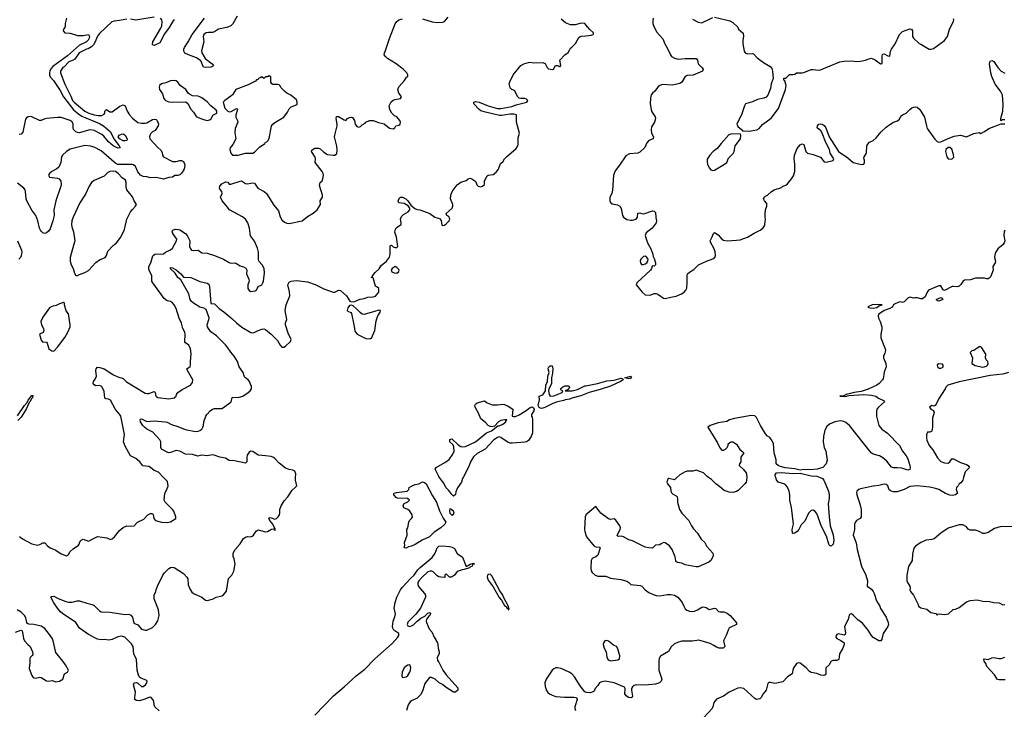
# Model space of a CAD drawing. Header units: inches. Extents: x 1384664 to 1536621, y 460766 to 646467.
# Tile 201 of 256: x 1453796 to 1464586, y 547462 to 555013. Entities that reach past the tile are written whole.
import ezdxf

# ---------------------------------------------------------------- set-up
doc = ezdxf.new("R2010")
doc.units = ezdxf.units.IN
doc.header["$MEASUREMENT"] = 0
for name, color, linetype in [('B4554', 7, 'Continuous'), ('B4555', 7, 'Continuous'), ('B4564', 7, 'Continuous'), ('B4565', 7, 'Continuous')]:
    doc.layers.add(name, color=color, linetype=linetype)

msp = doc.modelspace()

# ---------------------------------------------------------------- linework, layer by layer
at = {"layer": 'B4554', "color": 5}
for points, elevation in [([(1453794, 549354), (1453826, 549330), (1453930, 549274), (1453990, 549259), (1454015, 549265), (1454050, 549283), (1454070, 549285), (1454101, 549250), (1454131, 549230), (1454190, 549204), (1454250, 549163), (1454310, 549143), (1454330, 549158), (1454349, 549190), (1454380, 549220), (1454440, 549260), (1454447, 549270), (1454457, 549303), (1454470, 549315), (1454490, 549325), (1454550, 549301), (1454610, 549336), (1454650, 549353), (1454750, 549338), (1454790, 549322), (1454810, 549328), (1454834, 549350), (1454890, 549421), (1454930, 549451), (1454970, 549471), (1455007, 549467), (1455050, 549471), (1455088, 549512), (1455155, 549545), (1455201, 549590), (1455230, 549607), (1455250, 549605), (1455257, 549590), (1455265, 549550), (1455285, 549530), (1455350, 549511), (1455410, 549507), (1455450, 549516), (1455506, 549550), (1455506, 549570), (1455484, 549630), (1455469, 549650), (1455388, 549730), (1455379, 549750), (1455387, 549830), (1455407, 549870), (1455421, 549910), (1455415, 549955), (1455372, 550000)], 740), ([(1455324, 547444), (1455278, 547490), (1455268, 547510), (1455264, 547550), (1455256, 547570), (1455236, 547590), (1455230, 547594), (1455209, 547591), (1455168, 547572), (1455110, 547553), (1455077, 547557), (1455059, 547570), (1455057, 547590), (1455066, 547650), (1455041, 547730), (1455049, 547750), (1455074, 547754), (1455090, 547747), (1455130, 547713), (1455150, 547710), (1455176, 547730), (1455190, 547750), (1455194, 547770), (1455182, 547782), (1455122, 547802), (1455110, 547813), (1455097, 547837), (1455082, 547890), (1455075, 548010), (1455046, 548066), (1455039, 548150), (1455020, 548180), (1454949, 548250), (1454910, 548263), (1454870, 548255), (1454810, 548227), (1454790, 548223), (1454770, 548219), (1454730, 548225), (1454690, 548222), (1454650, 548231), (1454550, 548279), (1454451, 548350), (1454410, 548413), (1454266, 548510), (1454244, 548530), (1454209, 548570), (1454170, 548629), (1454137, 548690), (1454142, 548698), (1454170, 548701), (1454216, 548676), (1454301, 548641), (1454330, 548634), (1454370, 548634), (1454424, 548650), (1454450, 548650), (1454530, 548625), (1454590, 548611), (1454610, 548599), (1454670, 548541), (1454690, 548529), (1454784, 548524), (1454950, 548498), (1454990, 548503), (1454999, 548499), (1455013, 548493), (1455030, 548470), (1455045, 548405), (1455090, 548386), (1455130, 548338), (1455170, 548327), (1455190, 548329), (1455250, 548357), (1455283, 548390), (1455310, 548430), (1455324, 548490), (1455317, 548550), (1455270, 548670), (1455270, 548710), (1455287, 548750), (1455290, 548770), (1455304, 548810), (1455364, 548930), (1455383, 548957), (1455430, 549003), (1455450, 549015), (1455470, 549019), (1455490, 549013), (1455589, 548950), (1455626, 548910), (1455638, 548890), (1455643, 548823), (1455660, 548780), (1455683, 548743), (1455706, 548726), (1455790, 548690), (1455830, 548657), (1455850, 548654), (1455881, 548659), (1455915, 548670), (1455950, 548691), (1456010, 548704), (1456030, 548716), (1456063, 548757), (1456085, 548895), (1456122, 548930), (1456144, 548976), (1456158, 549050), (1456146, 549110), (1456136, 549136), (1456135, 549170), (1456156, 549210), (1456210, 549272), (1456247, 549333), (1456270, 549348), (1456293, 549353), (1456330, 549351), (1456343, 549357), (1456359, 549370), (1456386, 549414), (1456410, 549426), (1456490, 549406), (1456510, 549410), (1456556, 549436), (1456578, 549438), (1456590, 549422), (1456595, 549425), (1456598, 549430), (1456590, 549446), (1456586, 549446), (1456588, 549450), (1456569, 549490), (1456537, 549530), (1456526, 549554), (1456530, 549562), (1456550, 549559), (1456590, 549544), (1456610, 549551), (1456629, 549570), (1456642, 549590), (1456647, 549610), (1456646, 549650), (1456660, 549690), (1456694, 549746), (1456733, 549790), (1456780, 549860), (1456816, 549890), (1456831, 549910), (1456818, 549970), (1456819, 550000)], 720), ([(1458656, 550000), (1458650, 549990), (1458639, 549950), (1458594, 549886), (1458576, 549844), (1458570, 549812), (1458550, 549795), (1458530, 549813), (1458499, 549859), (1458470, 549886), (1458440, 549940), (1458396, 550000)], 680), ([(1460000, 549588), (1459991, 549569), (1459986, 549430), (1459989, 549409), (1460000, 549373)], 720), ([(1457030, 547397), (1457236, 547610), (1457353, 547707), (1457482, 547830), (1457578, 547902), (1457687, 548013), (1457877, 548183), (1457938, 548250), (1457949, 548270), (1457951, 548290), (1457896, 548330), (1457884, 548350), (1457882, 548370), (1457890, 548425), (1457907, 548473), (1457913, 548507), (1457899, 548570), (1457909, 548630), (1457930, 548690), (1457969, 548770), (1457986, 548794), (1458082, 548898), (1458114, 548926), (1458160, 548990), (1458184, 549016), (1458316, 549124), (1458348, 549172), (1458369, 549231), (1458390, 549249), (1458430, 549253), (1458505, 549245), (1458536, 549236), (1458561, 549221), (1458590, 549166), (1458649, 549129), (1458690, 549024), (1458733, 549050), (1458770, 549063), (1458776, 549056), (1458775, 549050), (1458757, 549043), (1458753, 549030), (1458737, 549023), (1458725, 549010), (1458668, 548992), (1458645, 548990), (1458591, 548969), (1458559, 548930), (1458529, 548909), (1458506, 548910), (1458470, 548946), (1458454, 548930), (1458454, 548910), (1458450, 548906), (1458412, 548908), (1458390, 548914), (1458370, 548923), (1458326, 548966), (1458313, 548973), (1458294, 548974), (1458270, 548966), (1458210, 548912), (1458169, 548870), (1458160, 548850), (1458158, 548830), (1458167, 548807), (1458233, 548730), (1458243, 548710), (1458243, 548690), (1458188, 548570), (1458138, 548502), (1458050, 548416), (1458042, 548390), (1458050, 548377), (1458070, 548367), (1458090, 548374), (1458112, 548388), (1458150, 548428), (1458190, 548460), (1458237, 548483), (1458270, 548514), (1458290, 548521), (1458296, 548516), (1458299, 548510), (1458291, 548490), (1458278, 548482), (1458255, 548450), (1458250, 548430), (1458253, 548413), (1458284, 548344), (1458312, 548310), (1458338, 548250), (1458374, 548190), (1458379, 548170), (1458381, 548130), (1458391, 548090), (1458391, 548070), (1458371, 548030), (1458375, 547995), (1458390, 547978), (1458434, 547890), (1458470, 547838), (1458598, 547698), (1458596, 547670), (1458572, 547648), (1458549, 547649), (1458470, 547700), (1458430, 547733), (1458392, 547752), (1458350, 547793), (1458310, 547809), (1458285, 547810), (1458235, 547745), (1458215, 547670), (1458190, 547623), (1458150, 547584), (1458090, 547555), (1458076, 547544), (1458051, 547510), (1458036, 547450)], 680), ([(1453750, 548305), (1453807, 548327), (1453822, 548322), (1453828, 548308), (1453837, 548237), (1453847, 548210), (1453883, 548170), (1453910, 548150), (1453936, 548090), (1453938, 548062), (1453932, 548050), (1453911, 548030), (1453905, 548015), (1453907, 547970), (1453899, 547910), (1453930, 547831), (1453943, 547810), (1453950, 547805), (1453970, 547803), (1454015, 547815), (1454030, 547811), (1454090, 547774), (1454110, 547771), (1454150, 547776), (1454190, 547764), (1454232, 547768), (1454268, 547790), (1454286, 547850), (1454318, 547870), (1454329, 547890), (1454298, 547950), (1454269, 547990), (1454190, 548084), (1454164, 548210), (1454154, 548234), (1454122, 548282), (1454070, 548346), (1454030, 548372), (1453950, 548392), (1453895, 548395), (1453882, 548402), (1453874, 548414), (1453864, 548464), (1453850, 548490), (1453810, 548525), (1453769, 548550)], 740), ([(1460000, 547650), (1459990, 547654), (1459937, 547717), (1459877, 547817), (1459847, 547850), (1459818, 547870), (1459730, 547908), (1459690, 547915), (1459670, 547914), (1459650, 547906), (1459630, 547890), (1459565, 547790), (1459549, 547750), (1459554, 547710), (1459569, 547669), (1459585, 547645), (1459600, 547630), (1459630, 547615), (1459670, 547603), (1459766, 547594), (1459870, 547596), (1459898, 547590), (1459904, 547570), (1459878, 547490), (1459879, 547470), (1459887, 547450)], 720)]:
    msp.add_lwpolyline(points, dxfattribs=dict(at, elevation=elevation))
for points, elevation in [([(1458030, 549225), (1458010, 549230), (1458016, 549256), (1458013, 549290), (1458042, 549370), (1458039, 549430), (1458049, 549450), (1458059, 549510), (1458069, 549530), (1458089, 549550), (1458101, 549570), (1458095, 549590), (1458070, 549633), (1458050, 549649), (1458007, 549667), (1457999, 549690), (1458004, 549710), (1458010, 549716), (1458050, 549735), (1458069, 549750), (1458046, 549770), (1457935, 549775), (1457920, 549780), (1457894, 549810), (1457895, 549825), (1457899, 549830), (1457925, 549835), (1458041, 549850), (1458059, 549870), (1458064, 549890), (1458090, 549906), (1458130, 549923), (1458170, 549931), (1458209, 549951), (1458230, 549946), (1458250, 549932), (1458318, 549798), (1458365, 549730), (1458395, 549635), (1458436, 549556), (1458466, 549510), (1458456, 549490), (1458410, 549450), (1458337, 549403), (1458288, 549350), (1458205, 549315), (1458130, 549267), (1458090, 549249), (1458058, 549242)], 680), ([(1458510, 549656), (1458506, 549634), (1458510, 549610), (1458530, 549588), (1458550, 549597), (1458556, 549610), (1458550, 549631), (1458538, 549638), (1458530, 549650)], 720), ([(1458950, 548942), (1458930, 548937), (1458923, 548930), (1458918, 548910), (1458930, 548876), (1458983, 548803), (1459050, 548686), (1459076, 548656), (1459110, 548598), (1459126, 548586), (1459130, 548575), (1459146, 548566), (1459150, 548551), (1459160, 548560), (1459150, 548593), (1459101, 548681), (1459090, 548711), (1459059, 548759), (1458970, 548925)], 720), ([(1458070, 547948), (1458050, 547945), (1458030, 547935), (1458010, 547914), (1457988, 547870), (1457984, 547830), (1457990, 547811), (1458030, 547816), (1458050, 547831), (1458072, 547868), (1458079, 547890), (1458081, 547921)], 680)]:
    msp.add_lwpolyline(points, close=True, dxfattribs=dict(at, elevation=elevation))
at = {"layer": 'B4555', "color": 5}
for points, elevation in [([(1456180, 555050), (1456131, 554969), (1456110, 554946), (1456066, 554926), (1455976, 554910), (1455930, 554880), (1455910, 554873), (1455866, 554874), (1455838, 554870), (1455814, 554850), (1455808, 554830), (1455814, 554770), (1455788, 554672), (1455793, 554650), (1455829, 554589), (1455906, 554530), (1455919, 554510), (1455910, 554501), (1455890, 554495), (1455830, 554490), (1455810, 554492), (1455782, 554562), (1455734, 554594), (1455647, 554627), (1455607, 554647), (1455594, 554670), (1455595, 554690), (1455603, 554710), (1455643, 554770), (1455687, 554850), (1455821, 555030)], 740), ([(1454970, 555018), (1454890, 555003), (1454830, 554998), (1454804, 554990), (1454670, 554863), (1454650, 554831), (1454618, 554762), (1454603, 554737), (1454583, 554717), (1454546, 554694), (1454528, 554690), (1454449, 554650), (1454400, 554580), (1454375, 554565), (1454335, 554550), (1454282, 554498), (1454268, 554490), (1454243, 554450), (1454242, 554430), (1454290, 554308), (1454356, 554176), (1454375, 554130), (1454391, 554110), (1454510, 554010), (1454553, 553990), (1454613, 553970), (1454657, 553963), (1454696, 553964), (1454723, 553977), (1454729, 553990), (1454729, 554010), (1454748, 554030), (1454784, 554004), (1454810, 554005), (1454894, 554066), (1454930, 554079), (1454951, 554070), (1454973, 554010), (1454998, 553970), (1455030, 553935), (1455090, 553887), (1455130, 553879), (1455170, 553879), (1455190, 553885), (1455250, 553920), (1455270, 553924), (1455290, 553919), (1455303, 553910), (1455318, 553870), (1455312, 553850), (1455279, 553801), (1455250, 553784), (1455230, 553764), (1455219, 553730), (1455223, 553710), (1455310, 553615), (1455344, 553584), (1455357, 553557), (1455361, 553530), (1455372, 553510), (1455470, 553462), (1455510, 553462), (1455550, 553471), (1455570, 553471), (1455590, 553461), (1455605, 553425), (1455602, 553390), (1455594, 553370), (1455570, 553331), (1455550, 553314), (1455530, 553307), (1455494, 553306), (1455470, 553290), (1455430, 553284), (1455370, 553268), (1455290, 553285), (1455230, 553280), (1455190, 553294), (1455150, 553295), (1455118, 553310), (1455090, 553348), (1455064, 553404), (1455044, 553424), (1455029, 553429), (1454890, 553426), (1454870, 553429), (1454850, 553438), (1454830, 553452), (1454690, 553577), (1454610, 553617), (1454570, 553628), (1454510, 553636), (1454350, 553596), (1454308, 553570), (1454266, 553530), (1454255, 553510), (1454248, 553450), (1454223, 553397), (1454201, 553379), (1454146, 553350), (1454121, 553330), (1454111, 553310), (1454122, 553290), (1454210, 553278), (1454229, 553269), (1454245, 553245), (1454250, 553210), (1454247, 553190), (1454190, 553030), (1454169, 552930), (1454172, 552870), (1454159, 552810), (1454130, 552724), (1454110, 552696), (1454090, 552678), (1454070, 552672), (1454050, 552678), (1454030, 552696), (1454022, 552710), (1454011, 552731), (1453996, 552810), (1453973, 552870), (1453927, 552927), (1453872, 553030), (1453866, 553050), (1453858, 553130), (1453854, 553150), (1453840, 553170), (1453770, 553224)], 740), ([(1454310, 555030), (1454294, 554970), (1454295, 554945), (1454291, 554929), (1454276, 554910), (1454271, 554890), (1454290, 554868), (1454350, 554864), (1454430, 554839), (1454490, 554839), (1454550, 554850), (1454562, 554830), (1454557, 554810), (1454546, 554790), (1454527, 554770), (1454450, 554734), (1454321, 554619), (1454160, 554500), (1454141, 554479), (1454127, 554453), (1454122, 554430), (1454124, 554404), (1454130, 554388), (1454166, 554346), (1454239, 554238), (1454275, 554170), (1454386, 554026), (1454441, 553981), (1454477, 553957), (1454670, 553876), (1454715, 553850), (1454790, 553784), (1454829, 553709), (1454887, 553630), (1454896, 553610), (1454870, 553608), (1454821, 553630), (1454770, 553676), (1454719, 553739), (1454697, 553757), (1454610, 553798), (1454573, 553807), (1454550, 553805), (1454450, 553774), (1454430, 553776), (1454410, 553784), (1454387, 553810), (1454381, 553830), (1454381, 553870), (1454370, 553896), (1454350, 553911), (1454250, 553941), (1454210, 553942), (1454088, 553932), (1454070, 553929), (1454030, 553909), (1454011, 553909), (1453929, 553949), (1453910, 553954), (1453890, 553949), (1453870, 553939), (1453858, 553922), (1453830, 553783), (1453810, 553758), (1453790, 553756)], 720), ([(1455372, 550000), (1455317, 550057), (1455270, 550075), (1455230, 550109), (1455210, 550121), (1455146, 550126), (1455113, 550173), (1455067, 550207), (1455010, 550239), (1454950, 550344), (1454933, 550390), (1454943, 550470), (1454905, 550670), (1454890, 550695), (1454845, 550745), (1454790, 550847), (1454770, 550858), (1454742, 550862), (1454730, 550869), (1454723, 550943), (1454701, 550990), (1454690, 551001), (1454670, 551009), (1454630, 551004), (1454610, 551013), (1454600, 551030), (1454604, 551050), (1454624, 551076), (1454638, 551110), (1454631, 551170), (1454633, 551190), (1454650, 551207), (1454674, 551206), (1454722, 551190), (1454823, 551123), (1454870, 551102), (1454930, 551083), (1454966, 551046), (1455170, 550924), (1455190, 550918), (1455210, 550920), (1455270, 550943), (1455279, 550930), (1455289, 550890), (1455310, 550875), (1455430, 550860), (1455489, 550871), (1455509, 550890), (1455514, 550910), (1455529, 550931), (1455577, 550963), (1455669, 551010), (1455690, 551042), (1455692, 551070), (1455635, 551170), (1455629, 551190), (1455663, 551217), (1455667, 551230), (1455666, 551270), (1455674, 551354), (1455669, 551409), (1455650, 551449), (1455613, 551473), (1455606, 551486), (1455610, 551570), (1455605, 551590), (1455584, 551630), (1455570, 551690), (1455544, 551744), (1455510, 551850), (1455490, 551890), (1455470, 551914), (1455450, 551926), (1455410, 551936), (1455380, 551960), (1455255, 552130), (1455245, 552150), (1455242, 552210), (1455213, 552270), (1455209, 552290), (1455212, 552310), (1455233, 552350), (1455254, 552426), (1455276, 552444), (1455292, 552448), (1455350, 552444), (1455370, 552448), (1455392, 552468), (1455450, 552493), (1455470, 552510), (1455515, 552590), (1455516, 552610), (1455472, 552670), (1455467, 552690), (1455470, 552702), (1455474, 552710), (1455501, 552719), (1455537, 552717), (1455550, 552713), (1455611, 552671), (1455631, 552651), (1455659, 552590), (1455657, 552530), (1455662, 552510), (1455678, 552490), (1455704, 552484), (1455750, 552488), (1455790, 552461), (1455850, 552458), (1455930, 552432), (1456030, 552389), (1456090, 552354), (1456110, 552348), (1456150, 552350), (1456166, 552346), (1456210, 552319), (1456250, 552307), (1456273, 552293), (1456283, 552270), (1456281, 552230), (1456307, 552170), (1456311, 552150), (1456296, 552110), (1456295, 552090), (1456297, 552070), (1456310, 552047), (1456330, 552037), (1456376, 552044), (1456389, 552051), (1456409, 552090), (1456449, 552111), (1456461, 552130), (1456466, 552150), (1456478, 552242), (1456474, 552290), (1456452, 552330), (1456418, 552370), (1456412, 552392), (1456411, 552469), (1456403, 552510), (1456368, 552588), (1456326, 552646), (1456320, 552670), (1456314, 552730), (1456295, 552790), (1456270, 552830), (1456236, 552856), (1456093, 552930), (1456059, 552979), (1456013, 553030), (1455995, 553070), (1456015, 553110), (1456009, 553130), (1455990, 553158), (1455987, 553170), (1455989, 553190), (1456010, 553217), (1456050, 553237), (1456075, 553235), (1456091, 553211), (1456111, 553211), (1456210, 553245), (1456227, 553247), (1456270, 553221), (1456290, 553216), (1456350, 553227), (1456370, 553223), (1456407, 553167), (1456476, 553130), (1456501, 553110), (1456581, 552981), (1456630, 552919), (1456650, 552856), (1456670, 552823), (1456696, 552796), (1456724, 552784), (1456750, 552781), (1456890, 552810), (1456950, 552858), (1457010, 552893), (1457055, 552930), (1457091, 552989), (1457089, 553030), (1457114, 553070), (1457115, 553090), (1457082, 553198), (1457089, 553230), (1457109, 553250), (1457116, 553270), (1457124, 553310), (1457121, 553330), (1457111, 553350), (1457032, 553450), (1457037, 553490), (1457033, 553507), (1456993, 553570), (1456996, 553584), (1457010, 553597), (1457030, 553605), (1457070, 553606), (1457090, 553598), (1457130, 553561), (1457170, 553538), (1457232, 553528), (1457250, 553531), (1457270, 553546), (1457275, 553585), (1457271, 553629), (1457247, 553730), (1457248, 553750), (1457275, 553850), (1457276, 553870), (1457264, 553930), (1457268, 553952), (1457290, 553953), (1457350, 553918), (1457370, 553911), (1457389, 553930), (1457410, 553941), (1457430, 553945), (1457442, 553942), (1457465, 553910), (1457471, 553870), (1457490, 553845), (1457510, 553838), (1457530, 553842), (1457550, 553862), (1457580, 553880), (1457590, 553892), (1457630, 553911), (1457670, 553911), (1457726, 553886), (1457790, 553871), (1457850, 553827), (1457890, 553818), (1457908, 553830), (1457918, 553850), (1457950, 553859), (1457964, 553870), (1457969, 553890), (1457961, 553910), (1457930, 553949), (1457902, 553962), (1457873, 553990), (1457851, 554030), (1457845, 554070), (1457867, 554113), (1457889, 554131), (1457910, 554139), (1457969, 554151), (1457978, 554170), (1457976, 554176), (1457950, 554209), (1457938, 554250), (1457950, 554278), (1458012, 554348), (1458036, 554384), (1458048, 554392), (1458049, 554410), (1458038, 554430), (1457998, 554470), (1457923, 554530), (1457828, 554588), (1457803, 554610), (1457790, 554630), (1457793, 554650), (1457806, 554674), (1457850, 554808), (1457910, 554968), (1457930, 554994), (1457951, 555010), (1457990, 555021)], 740), ([(1455270, 555041), (1455090, 555010), (1455070, 555009), (1455010, 555019)], 740), ([(1455490, 555015), (1455469, 554991), (1455434, 554926), (1455381, 554859), (1455330, 554761), (1455269, 554729), (1455255, 554735), (1455250, 554746), (1455255, 554770), (1455341, 554919), (1455353, 554947), (1455358, 554990), (1455352, 555012), (1455338, 555030)], 740), ([(1458210, 555022), (1458316, 554990), (1458370, 554983), (1458430, 554986), (1458450, 554992), (1458490, 555042)], 740), ([(1460000, 554955), (1459987, 554970), (1459950, 554974), (1459884, 554956), (1459830, 554957), (1459778, 554978), (1459730, 555017)], 720), ([(1456819, 550000), (1456820, 550040), (1456809, 550069), (1456790, 550079), (1456750, 550086), (1456710, 550102), (1456639, 550158), (1456590, 550209), (1456570, 550221), (1456550, 550229), (1456490, 550239), (1456410, 550244), (1456350, 550283), (1456330, 550289), (1456310, 550276), (1456290, 550244), (1456284, 550216), (1456285, 550170), (1456270, 550157), (1456150, 550182), (1456090, 550186), (1456050, 550213), (1455990, 550224), (1455926, 550246), (1455907, 550247), (1455850, 550239), (1455790, 550243), (1455746, 550234), (1455690, 550250), (1455614, 550254), (1455550, 550287), (1455510, 550294), (1455450, 550272), (1455425, 550270), (1455351, 550311), (1455342, 550330), (1455343, 550390), (1455333, 550413), (1455255, 550495), (1455190, 550530), (1455164, 550550), (1455145, 550570), (1455121, 550610), (1455117, 550630), (1455121, 550639), (1455130, 550643), (1455190, 550613), (1455270, 550619), (1455390, 550610), (1455410, 550606), (1455461, 550581), (1455530, 550560), (1455610, 550527), (1455724, 550504), (1455750, 550506), (1455770, 550514), (1455790, 550530), (1455803, 550550), (1455811, 550570), (1455812, 550608), (1455836, 550670), (1455846, 550690), (1455884, 550730), (1455910, 550748), (1455930, 550754), (1455950, 550757), (1456010, 550754), (1456030, 550765), (1456112, 550828), (1456125, 550875), (1456201, 550879), (1456240, 550890), (1456301, 550930), (1456323, 550950), (1456335, 550970), (1456335, 550995), (1456315, 551050), (1456300, 551070), (1456269, 551090), (1456261, 551101), (1456243, 551150), (1456201, 551210), (1456183, 551270), (1456146, 551330), (1456110, 551371), (1456071, 551430), (1456050, 551453), (1455951, 551551), (1455890, 551596), (1455864, 551630), (1455854, 551650), (1455851, 551670), (1455870, 551730), (1455871, 551749), (1455838, 551838), (1455814, 551854), (1455770, 551865), (1455699, 551910), (1455676, 551930), (1455664, 551950), (1455650, 552010), (1455563, 552163), (1455530, 552190), (1455499, 552239), (1455450, 552286), (1455447, 552293), (1455450, 552301), (1455470, 552297), (1455510, 552274), (1455560, 552230), (1455590, 552195), (1455670, 552189), (1455690, 552183), (1455770, 552145), (1455850, 552127), (1455870, 552116), (1455877, 552090), (1455890, 551907), (1455930, 551901), (1455982, 551850), (1456034, 551814), (1456121, 551741), (1456170, 551692), (1456230, 551647), (1456330, 551586), (1456357, 551583), (1456409, 551610), (1456450, 551624), (1456470, 551628), (1456490, 551622), (1456550, 551570), (1456619, 551499), (1456650, 551448), (1456670, 551427), (1456690, 551426), (1456710, 551439), (1456764, 551490), (1456769, 551510), (1456739, 551579), (1456708, 551670), (1456707, 551693), (1456723, 551730), (1456706, 551830), (1456714, 551890), (1456756, 551990), (1456752, 552032), (1456734, 552110), (1456750, 552139), (1456770, 552151), (1456830, 552157), (1456950, 552142), (1457035, 552115), (1457127, 552067), (1457230, 552031), (1457250, 552031), (1457290, 552051), (1457310, 552047), (1457378, 551990), (1457412, 551932), (1457430, 551922), (1457470, 551926), (1457497, 551943), (1457527, 551953), (1457570, 551959), (1457610, 551973), (1457670, 551977), (1457694, 551986), (1457732, 552030), (1457732, 552070), (1457710, 552089), (1457694, 552094), (1457670, 552186), (1457648, 552190), (1457662, 552198), (1457662, 552210), (1457690, 552246), (1457734, 552286), (1457757, 552323), (1457815, 552370), (1457849, 552411), (1457857, 552443), (1457855, 552530), (1457860, 552540), (1457870, 552545), (1457887, 552527), (1457910, 552519), (1457930, 552519), (1457939, 552530), (1457925, 552630), (1457906, 552686), (1457909, 552710), (1457924, 552736), (1457976, 552770), (1457977, 552790), (1457969, 552830), (1457981, 552859), (1458001, 552879), (1458052, 552908), (1458070, 552930), (1458070, 552950), (1458054, 552974), (1458010, 553001), (1457949, 553009), (1457944, 553030), (1457957, 553063), (1457969, 553071), (1457990, 553068), (1458028, 553050), (1458048, 553030), (1458083, 552983), (1458126, 552946), (1458150, 552933), (1458182, 552930), (1458289, 552889), (1458345, 552850), (1458397, 552837), (1458415, 552815), (1458423, 552763), (1458430, 552759), (1458450, 552762), (1458470, 552776), (1458502, 552810), (1458509, 552830), (1458497, 552857), (1458478, 552870), (1458468, 552890), (1458535, 552950), (1458542, 552970), (1458541, 552990), (1458516, 553050), (1458519, 553090), (1458534, 553130), (1458590, 553203), (1458630, 553235), (1458687, 553253), (1458710, 553271), (1458730, 553276), (1458750, 553271), (1458785, 553250), (1458796, 553236), (1458806, 553206), (1458821, 553190), (1458844, 553184), (1458869, 553190), (1458889, 553210), (1458889, 553250), (1458917, 553303), (1458930, 553311), (1458983, 553317), (1459017, 553343), (1459042, 553378), (1459063, 553437), (1459090, 553458), (1459110, 553490), (1459130, 553510), (1459236, 553604), (1459254, 553630), (1459259, 553650), (1459260, 553720), (1459272, 553770), (1459241, 553890), (1459239, 553970), (1459210, 553978), (1459170, 553980), (1459076, 553964), (1459055, 553965), (1458899, 553999), (1458850, 554016), (1458830, 554028), (1458772, 554090), (1458773, 554110), (1458790, 554116), (1458830, 554111), (1458928, 554068), (1459030, 554042), (1459070, 554040), (1459190, 554063), (1459238, 554082), (1459354, 554110), (1459363, 554130), (1459350, 554141), (1459330, 554149), (1459286, 554150), (1459270, 554155), (1459255, 554170), (1459217, 554237), (1459189, 554249), (1459170, 554268), (1459159, 554310), (1459166, 554334), (1459205, 554410), (1459289, 554510), (1459322, 554530), (1459370, 554545), (1459390, 554547), (1459430, 554541), (1459530, 554543), (1459553, 554533), (1459576, 554490), (1459590, 554476), (1459630, 554466), (1459646, 554470), (1459668, 554510), (1459691, 554511), (1459710, 554502), (1459718, 554502), (1459726, 554510), (1459715, 554570), (1459770, 554628), (1459805, 554655), (1459822, 554678), (1459830, 554702), (1459848, 554712), (1459888, 554752), (1459923, 554817), (1459938, 554830), (1459947, 554833), (1460000, 554838)], 720), ([(1453773, 552593), (1453814, 552490), (1453818, 552470), (1453813, 552427), (1453805, 552410), (1453786, 552390)], 740), ([(1460000, 550916), (1459945, 550895), (1459846, 550870), (1459824, 550856), (1459772, 550850), (1459757, 550843), (1459690, 550827), (1459638, 550810), (1459550, 550766), (1459530, 550758), (1459510, 550757), (1459488, 550768), (1459481, 550781), (1459477, 550790), (1459491, 550851), (1459488, 550890), (1459530, 550905), (1459558, 550950), (1459560, 551010), (1459578, 551050), (1459582, 551110), (1459597, 551150), (1459587, 551190), (1459590, 551206), (1459610, 551223), (1459630, 551222), (1459638, 551190), (1459636, 551144), (1459623, 551090), (1459624, 551030), (1459618, 551010), (1459594, 550970), (1459591, 550950), (1459598, 550910), (1459610, 550889), (1459650, 550893), (1459739, 550930), (1459746, 550950), (1459730, 550955), (1459723, 550970), (1459748, 550992), (1459770, 551002), (1459810, 551004), (1459824, 550990), (1459800, 550960), (1459774, 550950), (1459850, 550948), (1459910, 550964), (1459990, 551003), (1460000, 551005)], 680), ([(1453770, 550677), (1453850, 550789), (1453879, 550821), (1453890, 550847), (1453930, 550898), (1453938, 550898), (1453940, 550890), (1453933, 550870), (1453922, 550858), (1453910, 550831), (1453899, 550821), (1453870, 550756), (1453830, 550691), (1453810, 550661), (1453776, 550624)], 740), ([(1458396, 550000), (1458389, 550010), (1458347, 550090), (1458360, 550110), (1458455, 550165), (1458502, 550198), (1458544, 550256), (1458557, 550290), (1458555, 550335), (1458541, 550361), (1458508, 550390), (1458510, 550417), (1458530, 550423), (1458599, 550359), (1458630, 550340), (1458650, 550335), (1458682, 550338), (1458791, 550389), (1458910, 550488), (1458967, 550510), (1459036, 550564), (1459050, 550566), (1459090, 550585), (1459122, 550610), (1459122, 550618), (1459134, 550630), (1459112, 550632), (1459070, 550623), (1459042, 550610), (1458999, 550561), (1458970, 550556), (1458950, 550558), (1458930, 550570), (1458901, 550601), (1458850, 550641), (1458824, 550704), (1458787, 550770), (1458784, 550790), (1458790, 550802), (1458810, 550816), (1458890, 550838), (1458917, 550817), (1458975, 550795), (1459030, 550796), (1459090, 550804), (1459110, 550800), (1459150, 550782), (1459201, 550750), (1459191, 550671), (1459207, 550667), (1459230, 550669), (1459270, 550687), (1459334, 550726), (1459390, 550767), (1459410, 550773), (1459424, 550764), (1459432, 550750), (1459430, 550730), (1459406, 550690), (1459404, 550670), (1459410, 550659), (1459414, 550634), (1459415, 550490), (1459402, 550450), (1459370, 550405), (1459350, 550392), (1459332, 550388), (1459195, 550375), (1459170, 550377), (1459150, 550385), (1459070, 550438), (1459050, 550446), (1459030, 550439), (1458988, 550410), (1458896, 550310), (1458810, 550263), (1458770, 550226), (1458737, 550170), (1458719, 550121), (1458656, 550000)], 680)]:
    msp.add_lwpolyline(points, dxfattribs=dict(at, elevation=elevation))
for points, elevation in [([(1455489, 554349), (1455450, 554345), (1455398, 554322), (1455350, 554310), (1455329, 554291), (1455325, 554270), (1455329, 554250), (1455360, 554200), (1455374, 554150), (1455393, 554130), (1455430, 554114), (1455470, 554109), (1455615, 554115), (1455637, 554097), (1455670, 554032), (1455699, 553999), (1455732, 553950), (1455810, 553919), (1455850, 553911), (1455890, 553921), (1455913, 553967), (1455955, 553990), (1455957, 554010), (1455950, 554022), (1455889, 554069), (1455850, 554115), (1455790, 554157), (1455750, 554176), (1455690, 554179), (1455657, 554197), (1455645, 554205), (1455618, 554250), (1455554, 554294), (1455529, 554330), (1455510, 554344)], 760), ([(1456530, 554398), (1456511, 554389), (1456490, 554388), (1456470, 554369), (1456450, 554386), (1456430, 554378), (1456414, 554370), (1456404, 554356), (1456390, 554354), (1456379, 554341), (1456300, 554300), (1456165, 554250), (1456128, 554192), (1456110, 554174), (1456045, 554130), (1456025, 554110), (1456045, 554045), (1456078, 554010), (1456090, 554005), (1456114, 554006), (1456170, 554041), (1456178, 554038), (1456181, 554030), (1456163, 553970), (1456165, 553945), (1456181, 553910), (1456185, 553890), (1456158, 553822), (1456155, 553775), (1456163, 553710), (1456133, 553647), (1456101, 553610), (1456099, 553590), (1456108, 553550), (1456127, 553530), (1456190, 553529), (1456269, 553551), (1456350, 553551), (1456370, 553561), (1456424, 553616), (1456481, 553659), (1456490, 553671), (1456505, 553675), (1456515, 553685), (1456529, 553711), (1456554, 553850), (1456569, 553870), (1456590, 553887), (1456690, 553946), (1456730, 554001), (1456750, 554037), (1456770, 554060), (1456835, 554085), (1456836, 554110), (1456830, 554136), (1456766, 554186), (1456724, 554210), (1456699, 554230), (1456659, 554270), (1456649, 554290), (1456639, 554299), (1456625, 554305), (1456570, 554302), (1456558, 554310), (1456549, 554330), (1456548, 554388)], 760), ([(1454950, 553685), (1454928, 553688), (1454888, 553708), (1454876, 553730), (1454886, 553750), (1454910, 553761), (1454930, 553762), (1454950, 553750), (1454973, 553710), (1454969, 553691)], 720), ([(1454810, 553355), (1454782, 553350), (1454762, 553338), (1454720, 553300), (1454610, 553251), (1454584, 553230), (1454558, 553190), (1454518, 553102), (1454453, 553007), (1454380, 552850), (1454367, 552810), (1454363, 552770), (1454366, 552746), (1454387, 552690), (1454400, 552590), (1454369, 552489), (1454350, 552410), (1454348, 552370), (1454360, 552330), (1454383, 552290), (1454397, 552237), (1454410, 552212), (1454430, 552211), (1454450, 552223), (1454510, 552243), (1454550, 552265), (1454630, 552353), (1454670, 552383), (1454733, 552410), (1454746, 552430), (1454762, 552478), (1454821, 552539), (1454858, 552570), (1454904, 552630), (1454943, 552717), (1454971, 552830), (1455011, 552909), (1455030, 552935), (1455065, 552970), (1455074, 552990), (1455050, 553029), (1455033, 553073), (1454968, 553150), (1454961, 553181), (1454962, 553230), (1454956, 553256), (1454920, 553280), (1454874, 553330), (1454844, 553350)], 760), ([(1457910, 552309), (1457878, 552290), (1457865, 552270), (1457872, 552252), (1457900, 552240), (1457930, 552238), (1457950, 552254), (1457953, 552270), (1457950, 552278), (1457930, 552298)], 720), ([(1454275, 551915), (1454230, 551901), (1454196, 551884), (1454149, 551871), (1454122, 551858), (1454050, 551755), (1454029, 551710), (1454033, 551673), (1454055, 551630), (1454059, 551610), (1454053, 551587), (1454012, 551570), (1454030, 551502), (1454047, 551487), (1454090, 551481), (1454097, 551470), (1454116, 551410), (1454146, 551386), (1454170, 551384), (1454210, 551427), (1454290, 551533), (1454324, 551590), (1454348, 551650), (1454350, 551670), (1454332, 551792), (1454305, 551825), (1454288, 551892), (1454288, 551908)], 760), ([(1457430, 551886), (1457410, 551882), (1457390, 551858), (1457385, 551830), (1457390, 551821), (1457425, 551805), (1457430, 551794), (1457459, 551670), (1457468, 551610), (1457476, 551590), (1457495, 551570), (1457590, 551521), (1457630, 551517), (1457650, 551527), (1457687, 551610), (1457703, 551717), (1457722, 551770), (1457746, 551810), (1457748, 551830), (1457730, 551834), (1457684, 551816), (1457570, 551785), (1457550, 551790), (1457525, 551805), (1457490, 551845), (1457450, 551878)], 720)]:
    msp.add_lwpolyline(points, close=True, dxfattribs=dict(at, elevation=elevation))
at = {"layer": 'B4564', "color": 5}
for points, elevation in [([(1460998, 550000), (1460970, 549974), (1460910, 549989), (1460900, 549980), (1460887, 549950), (1460894, 549930), (1460927, 549890), (1460931, 549850), (1460941, 549830), (1460950, 549821), (1460990, 549801), (1461001, 549790), (1461006, 549766), (1461005, 549730), (1461014, 549690), (1461028, 549650), (1461050, 549610), (1461129, 549529), (1461158, 549470), (1461178, 549438), (1461222, 549390), (1461265, 549325), (1461305, 549290), (1461324, 549244), (1461391, 549170), (1461396, 549150), (1461391, 549130), (1461368, 549090), (1461348, 549072), (1461230, 549022), (1461210, 549021), (1461090, 549044), (1461050, 549061), (1461008, 549068), (1460995, 549075), (1460987, 549087), (1460978, 549130), (1460947, 549210), (1460916, 549250), (1460870, 549285), (1460850, 549288), (1460825, 549275), (1460810, 549263), (1460762, 549258), (1460730, 549226), (1460692, 549228), (1460650, 549238), (1460510, 549308), (1460470, 549317), (1460411, 549351), (1460390, 549356), (1460355, 549355), (1460344, 549364), (1460344, 549370), (1460375, 549430), (1460378, 549450), (1460372, 549470), (1460330, 549533), (1460310, 549546), (1460270, 549540), (1460250, 549548), (1460164, 549610), (1460110, 549684), (1460001, 549590), (1460000, 549588)], 720), ([(1464139, 550000), (1464131, 549969), (1464110, 549942), (1464091, 549929), (1464081, 549910), (1464063, 549890), (1464057, 549870), (1464071, 549829), (1464050, 549810), (1464016, 549804), (1463990, 549806), (1463943, 549823), (1463870, 549867), (1463830, 549880), (1463770, 549895), (1463630, 549910), (1463550, 549900), (1463490, 549870), (1463410, 549843), (1463370, 549843), (1463347, 549850), (1463325, 549865), (1463310, 549910), (1463290, 549925), (1463270, 549928), (1463210, 549911), (1463150, 549905), (1463010, 549876), (1462990, 549867), (1462971, 549850), (1462966, 549834), (1462969, 549810), (1463002, 549710), (1463016, 549650), (1463016, 549570), (1463005, 549550), (1462965, 549530), (1462950, 549509), (1462945, 549490), (1462944, 549430), (1462931, 549370), (1462964, 549284), (1462974, 549210), (1463022, 549030), (1463070, 548930), (1463085, 548870), (1463082, 548810), (1463130, 548777), (1463150, 548750), (1463161, 548730), (1463186, 548650), (1463222, 548590), (1463230, 548564), (1463291, 548471), (1463314, 548414), (1463316, 548390), (1463310, 548370), (1463259, 548290), (1463243, 548230), (1463231, 548210), (1463210, 548212), (1463148, 548248), (1463129, 548269), (1463094, 548330), (1463030, 548405), (1462981, 548441), (1462930, 548493), (1462910, 548507), (1462897, 548503), (1462886, 548494), (1462875, 548445), (1462835, 548370), (1462845, 548295), (1462840, 548280), (1462830, 548275), (1462770, 548289), (1462750, 548279), (1462743, 548270), (1462739, 548250), (1462750, 548236), (1462795, 548215), (1462831, 548190), (1462831, 548170), (1462818, 548130), (1462781, 548070), (1462774, 548006), (1462750, 547995), (1462710, 547995), (1462690, 547988), (1462666, 547950), (1462630, 547915), (1462631, 547850), (1462621, 547839), (1462607, 547833), (1462575, 547835), (1462530, 547855), (1462470, 547865), (1462450, 547877), (1462416, 547916), (1462350, 547968), (1462330, 547969), (1462310, 547962), (1462271, 547910), (1462262, 547850), (1462210, 547819), (1462157, 547763), (1462070, 547745), (1462023, 547757), (1462004, 547756), (1461995, 547745), (1461976, 547670), (1461944, 547630), (1461923, 547590), (1461905, 547575), (1461870, 547570), (1461850, 547579), (1461730, 547690), (1461690, 547698), (1461666, 547694), (1461570, 547648), (1461510, 547606), (1461430, 547573), (1461403, 547537), (1461393, 547490), (1461384, 547470), (1461291, 547370)], 740), ([(1461763, 550000), (1461760, 549970), (1461756, 549950), (1461743, 549930), (1461670, 549857), (1461650, 549845), (1461610, 549837), (1461570, 549840), (1461516, 549856), (1461470, 549899), (1461426, 549930), (1461377, 549977), (1461343, 550000)], 720), ([(1462567, 550000), (1462594, 549990), (1462607, 549970), (1462658, 549850), (1462668, 549810), (1462667, 549770), (1462655, 549710), (1462666, 549570), (1462679, 549470), (1462709, 549371), (1462718, 549310), (1462712, 549270), (1462690, 549248), (1462670, 549257), (1462663, 549270), (1462639, 549359), (1462583, 549463), (1462530, 549604), (1462510, 549630), (1462490, 549642), (1462470, 549637), (1462440, 549610), (1462400, 549520), (1462360, 549480), (1462333, 549430), (1462316, 549410), (1462290, 549389), (1462270, 549385), (1462264, 549390), (1462262, 549430), (1462275, 549490), (1462253, 549670), (1462236, 549750), (1462236, 549810), (1462228, 549850), (1462210, 549893), (1462190, 549916), (1462170, 549929), (1462108, 549948), (1462090, 549975), (1462082, 550000)], 720), ([(1464770, 549460), (1464550, 549464), (1464480, 549440), (1464410, 549396), (1464370, 549386), (1464350, 549387), (1464310, 549410), (1464270, 549424), (1464210, 549424), (1464190, 549436), (1464170, 549461), (1464130, 549482), (1464090, 549483), (1463970, 549444), (1463891, 549390), (1463816, 549330), (1463790, 549320), (1463730, 549312), (1463671, 549290), (1463613, 549247), (1463595, 549225), (1463581, 549159), (1463575, 549090), (1463534, 549026), (1463519, 548930), (1463517, 548870), (1463524, 548850), (1463551, 548810), (1463555, 548790), (1463551, 548770), (1463558, 548750), (1463591, 548710), (1463641, 548610), (1463647, 548590), (1463670, 548571), (1463738, 548558), (1463782, 548522), (1463834, 548510), (1463850, 548494), (1463856, 548504), (1463873, 548507), (1463930, 548500), (1463974, 548506), (1464027, 548553), (1464050, 548559), (1464090, 548577), (1464170, 548638), (1464210, 548652), (1464290, 548659), (1464350, 548646), (1464423, 548643), (1464470, 548631), (1464528, 548628), (1464570, 548607), (1464590, 548611)], 760), ([(1460000, 549373), (1460007, 549350), (1460090, 549247), (1460110, 549241), (1460150, 549238), (1460156, 549230), (1460130, 549149), (1460111, 549130), (1460090, 549125), (1460070, 549112), (1460058, 549090), (1460055, 549010), (1460058, 548978), (1460070, 548959), (1460101, 548930), (1460130, 548918), (1460218, 548918), (1460270, 548898), (1460383, 548883), (1460450, 548863), (1460470, 548851), (1460492, 548830), (1460597, 548817), (1460615, 548810), (1460650, 548771), (1460690, 548742), (1460737, 548717), (1460770, 548707), (1460810, 548705), (1460890, 548719), (1460930, 548720), (1460970, 548712), (1461008, 548690), (1461042, 548650), (1461056, 548630), (1461072, 548590), (1461090, 548562), (1461108, 548548), (1461137, 548537), (1461170, 548532), (1461190, 548536), (1461224, 548550), (1461270, 548579), (1461290, 548582), (1461318, 548578), (1461350, 548556), (1461370, 548557), (1461410, 548570), (1461426, 548566), (1461454, 548534), (1461468, 548528), (1461512, 548528), (1461550, 548516), (1461580, 548490), (1461650, 548410), (1461650, 548390), (1461581, 548358), (1461571, 548350), (1461559, 548330), (1461537, 548270), (1461507, 548210), (1461524, 548150), (1461505, 548130), (1461462, 548130), (1461430, 548142), (1461402, 548162), (1461361, 548181), (1461237, 548217), (1461170, 548209), (1461050, 548206), (1461005, 548195), (1460970, 548179), (1460935, 548145), (1460906, 548094), (1460818, 548042), (1460802, 548018), (1460798, 547990), (1460800, 547890), (1460831, 547790), (1460827, 547770), (1460808, 547752), (1460764, 547736), (1460650, 547726), (1460551, 547729), (1460530, 547722), (1460511, 547709), (1460502, 547690), (1460499, 547670), (1460513, 547607), (1460507, 547593), (1460493, 547587), (1460469, 547590), (1460443, 547610), (1460427, 547630), (1460429, 547690), (1460423, 547703), (1460311, 547751), (1460210, 547770), (1460176, 547764), (1460148, 547752), (1460130, 547722), (1460101, 547690), (1460096, 547670), (1460083, 547657), (1460050, 547641), (1460007, 547647), (1460000, 547650)], 720), ([(1464596, 547784), (1464530, 547784), (1464510, 547789), (1464479, 547839), (1464394, 547930), (1464382, 547962), (1464364, 547990), (1464362, 548010), (1464366, 548014), (1464410, 548007), (1464450, 548025), (1464470, 548028), (1464530, 548017), (1464550, 548019), (1464590, 548034)], 740)]:
    msp.add_lwpolyline(points, dxfattribs=dict(at, elevation=elevation))
at = {"layer": 'B4564', "color": 5, "elevation": 720}
msp.add_lwpolyline([(1460230, 548214), (1460209, 548211), (1460193, 548190), (1460191, 548170), (1460202, 548130), (1460224, 548090), (1460231, 548031), (1460236, 548016), (1460245, 548005), (1460270, 547994), (1460350, 548002), (1460370, 548016), (1460373, 548047), (1460350, 548124), (1460336, 548150), (1460304, 548164), (1460250, 548208)], close=True, dxfattribs=at)
at = {"layer": 'B4565', "color": 5}
for points, elevation in [([(1460000, 554838), (1460057, 554843), (1460079, 554850), (1460082, 554858), (1460085, 554870), (1460045, 554905), (1460000, 554955)], 720), ([(1460739, 555030), (1460734, 555006), (1460734, 554970), (1460748, 554930), (1460777, 554877), (1460842, 554802), (1460864, 554750), (1460900, 554690), (1460927, 554627), (1460940, 554610), (1460970, 554590), (1461010, 554580), (1461090, 554589), (1461210, 554587), (1461225, 554570), (1461232, 554530), (1461272, 554490), (1461285, 554470), (1461279, 554450), (1461176, 554404), (1461110, 554402), (1461090, 554390), (1461051, 554329), (1461030, 554313), (1460950, 554297), (1460835, 554305), (1460796, 554284), (1460757, 554230), (1460731, 554209), (1460717, 554190), (1460707, 554153), (1460704, 554090), (1460714, 554030), (1460724, 554004), (1460759, 553950), (1460764, 553930), (1460752, 553890), (1460720, 553840), (1460714, 553810), (1460719, 553770), (1460743, 553730), (1460738, 553710), (1460690, 553689), (1460670, 553664), (1460647, 553613), (1460590, 553562), (1460570, 553553), (1460477, 553543), (1460437, 553523), (1460370, 553421), (1460321, 553359), (1460303, 553310), (1460292, 553148), (1460283, 553110), (1460264, 553070), (1460262, 553030), (1460270, 553010), (1460290, 552997), (1460346, 552987), (1460371, 552970), (1460386, 552946), (1460400, 552870), (1460412, 552850), (1460450, 552826), (1460490, 552817), (1460510, 552817), (1460550, 552830), (1460559, 552841), (1460565, 552850), (1460570, 552896), (1460590, 552897), (1460609, 552889), (1460634, 552886), (1460730, 552919), (1460750, 552918), (1460762, 552902), (1460766, 552846), (1460774, 552810), (1460769, 552790), (1460725, 552730), (1460662, 552678), (1460650, 552650), (1460663, 552603), (1460681, 552561), (1460710, 552512), (1460730, 552458), (1460739, 552419), (1460750, 552399), (1460764, 552350), (1460764, 552330), (1460750, 552313), (1460730, 552317), (1460726, 552314), (1460721, 552290), (1460707, 552270), (1460558, 552130), (1460551, 552110), (1460616, 552030), (1460650, 552002), (1460703, 551997), (1460747, 552013), (1460770, 552013), (1460790, 552007), (1460850, 551962), (1460870, 551961), (1460930, 551975), (1460990, 551984), (1461049, 552010), (1461076, 552030), (1461097, 552050), (1461106, 552074), (1461112, 552132), (1461109, 552210), (1461114, 552230), (1461135, 552250), (1461182, 552278), (1461236, 552330), (1461321, 552370), (1461390, 552396), (1461414, 552410), (1461422, 552430), (1461416, 552470), (1461402, 552510), (1461370, 552570), (1461364, 552590), (1461386, 552634), (1461398, 552670), (1461410, 552684), (1461450, 552656), (1461490, 552610), (1461510, 552599), (1461550, 552591), (1461650, 552598), (1461690, 552604), (1461770, 552633), (1461843, 552677), (1461912, 552708), (1461940, 552730), (1461955, 552750), (1461961, 552770), (1461969, 552830), (1461964, 552850), (1461964, 552890), (1461969, 552930), (1461984, 552970), (1461982, 553002), (1461958, 553030), (1461948, 553050), (1461958, 553070), (1461970, 553082), (1461990, 553091), (1462034, 553130), (1462065, 553150), (1462145, 553175), (1462158, 553190), (1462190, 553201), (1462210, 553214), (1462254, 553270), (1462276, 553304), (1462291, 553350), (1462290, 553430), (1462282, 553490), (1462286, 553530), (1462316, 553604), (1462350, 553643), (1462370, 553655), (1462390, 553648), (1462410, 553571), (1462430, 553550), (1462490, 553536), (1462570, 553507), (1462610, 553457), (1462634, 553454), (1462711, 553470), (1462719, 553490), (1462678, 553550), (1462671, 553590), (1462629, 553670), (1462591, 553771), (1462576, 553796), (1462536, 553830), (1462538, 553850), (1462553, 553870), (1462570, 553874), (1462590, 553869), (1462610, 553855), (1462630, 553830), (1462665, 553730), (1462769, 553569), (1462870, 553502), (1462930, 553451), (1463001, 553430), (1463030, 553426), (1463048, 553432), (1463055, 553450), (1463053, 553473), (1463046, 553494), (1463049, 553510), (1463074, 553550), (1463081, 553630), (1463090, 553651), (1463110, 553671), (1463150, 553691), (1463180, 553720), (1463235, 553785), (1463290, 553835), (1463330, 553867), (1463370, 553891), (1463415, 553905), (1463436, 553924), (1463450, 553956), (1463470, 553970), (1463512, 553988), (1463550, 554031), (1463572, 554048), (1463590, 554054), (1463610, 554059), (1463630, 554056), (1463661, 554030), (1463710, 553946), (1463732, 553850), (1463742, 553822), (1463826, 553706), (1463850, 553680), (1463870, 553672), (1463890, 553674), (1463970, 553712), (1464037, 553737), (1464107, 553747), (1464170, 553732), (1464252, 553768), (1464310, 553776), (1464330, 553767), (1464370, 553787), (1464417, 553823), (1464550, 553874), (1464590, 553871)], 720), ([(1461170, 555017), (1461230, 554986), (1461270, 554980), (1461390, 555037)], 740), ([(1461410, 555039), (1461533, 555013), (1461579, 554999), (1461610, 554983), (1461665, 554930), (1461672, 554910), (1461725, 554865), (1461728, 554830), (1461720, 554790), (1461721, 554750), (1461734, 554670), (1461746, 554650), (1461770, 554639), (1461830, 554642), (1461838, 554638), (1461877, 554597), (1461946, 554546), (1462020, 554500), (1462039, 554479), (1462047, 554450), (1462053, 554370), (1462031, 554310), (1462022, 554258), (1461995, 554185), (1461975, 554165), (1461950, 554152), (1461882, 554138), (1461827, 554113), (1461751, 554090), (1461739, 554070), (1461707, 553970), (1461671, 553910), (1461656, 553870), (1461665, 553845), (1461706, 553810), (1461715, 553795), (1461790, 553792), (1461874, 553806), (1461898, 553822), (1461936, 553864), (1462030, 553936), (1462110, 554042), (1462189, 554249), (1462194, 554294), (1462182, 554342), (1462169, 554350), (1462170, 554374), (1462190, 554374), (1462230, 554412), (1462270, 554412), (1462290, 554418), (1462310, 554431), (1462370, 554431), (1462390, 554435), (1462470, 554466), (1462490, 554468), (1462550, 554460), (1462570, 554465), (1462785, 554550), (1462830, 554559), (1462910, 554563), (1462970, 554557), (1463010, 554559), (1463066, 554570), (1463090, 554581), (1463130, 554591), (1463170, 554573), (1463230, 554531), (1463248, 554532), (1463246, 554614), (1463250, 554636), (1463270, 554640), (1463310, 554617), (1463330, 554612), (1463338, 554670), (1463348, 554690), (1463391, 554749), (1463437, 554850), (1463470, 554885), (1463550, 554913), (1463570, 554911), (1463581, 554890), (1463578, 554830), (1463590, 554812), (1463651, 554751), (1463670, 554746), (1463762, 554690), (1463786, 554690), (1463810, 554699), (1463930, 554784), (1463964, 554830), (1463986, 554910), (1464028, 554992), (1464033, 555010), (1464030, 555022)], 740), ([(1464590, 553917), (1464564, 553916), (1464550, 553906), (1464549, 553909), (1464549, 553930), (1464570, 554010), (1464573, 554087), (1464567, 554187), (1464545, 554230), (1464487, 554307), (1464449, 554390), (1464437, 554430), (1464422, 554530), (1464430, 554558), (1464450, 554566), (1464470, 554555), (1464516, 554490), (1464553, 554450), (1464590, 554427)], 720), ([(1464590, 552709), (1464583, 552690), (1464580, 552650), (1464590, 552590), (1464585, 552570), (1464572, 552550), (1464516, 552504), (1464485, 552455), (1464477, 552410), (1464491, 552370), (1464485, 552350), (1464460, 552310), (1464463, 552270), (1464437, 552203), (1464430, 552189), (1464410, 552175), (1464390, 552175), (1464370, 552182), (1464270, 552182), (1464215, 552165), (1464150, 552162), (1464130, 552148), (1464108, 552112), (1464090, 552094), (1464070, 552089), (1464030, 552093), (1464014, 552090), (1463930, 552048), (1463916, 552056), (1463890, 552098), (1463870, 552097), (1463755, 552050), (1463740, 552030), (1463720, 551980), (1463690, 551957), (1463670, 551955), (1463630, 551969), (1463610, 551969), (1463590, 551962), (1463553, 551973), (1463542, 551970), (1463530, 551964), (1463490, 551922), (1463470, 551915), (1463450, 551922), (1463430, 551919), (1463382, 551898), (1463371, 551890), (1463365, 551875), (1463355, 551865), (1463332, 551850), (1463270, 551829), (1463212, 551790), (1463205, 551770), (1463206, 551746), (1463225, 551710), (1463245, 551650), (1463244, 551624), (1463231, 551570), (1463233, 551530), (1463279, 551410), (1463282, 551390), (1463278, 551362), (1463263, 551330), (1463262, 551310), (1463287, 551247), (1463290, 551210), (1463268, 551152), (1463259, 551081), (1463252, 551068), (1463216, 551030), (1463190, 551010), (1463094, 550966), (1463018, 550942), (1462939, 550930), (1462902, 550918), (1462851, 550910), (1462840, 550900), (1462824, 550896), (1462782, 550890), (1462830, 550888), (1462862, 550890), (1462865, 550895), (1462883, 550897), (1463048, 550908), (1463130, 550903), (1463179, 550890), (1463207, 550870), (1463263, 550843), (1463272, 550830), (1463206, 550770), (1463189, 550750), (1463184, 550730), (1463185, 550670), (1463210, 550571), (1463243, 550530), (1463304, 550484), (1463437, 550350), (1463469, 550289), (1463510, 550238), (1463530, 550205), (1463551, 550131), (1463554, 550110), (1463550, 550086), (1463530, 550080), (1463461, 550101), (1463414, 550106), (1463370, 550104), (1463350, 550112), (1463297, 550177), (1463256, 550216), (1463217, 550237), (1463150, 550256), (1463128, 550270), (1462890, 550570), (1462850, 550603), (1462827, 550613), (1462790, 550620), (1462730, 550611), (1462670, 550585), (1462642, 550558), (1462620, 550520), (1462605, 550450), (1462601, 550390), (1462613, 550330), (1462631, 550289), (1462645, 550190), (1462632, 550150), (1462596, 550110), (1462536, 550090), (1462457, 550083), (1462390, 550086), (1462350, 550079), (1462290, 550095), (1462185, 550105), (1462123, 550123), (1462107, 550130), (1462086, 550150), (1462085, 550195), (1462062, 550270), (1462056, 550370), (1462043, 550403), (1462017, 550437), (1461990, 550453), (1461970, 550477), (1461914, 550570), (1461870, 550657), (1461850, 550675), (1461810, 550679), (1461630, 550645), (1461574, 550630), (1461545, 550615), (1461450, 550598), (1461361, 550570), (1461338, 550550), (1461441, 550381), (1461470, 550323), (1461490, 550301), (1461510, 550299), (1461530, 550311), (1461549, 550330), (1461558, 550350), (1461558, 550370), (1461590, 550391), (1461609, 550391), (1461650, 550364), (1461686, 550306), (1461722, 550282), (1461731, 550271), (1461699, 550221), (1461699, 550170), (1461683, 550150), (1461679, 550130), (1461724, 550090), (1461756, 550050), (1461764, 550010), (1461763, 550000)], 720), ([(1460000, 551005), (1460129, 551030), (1460230, 551060), (1460310, 551065), (1460386, 551086), (1460403, 551083), (1460408, 551070), (1460381, 551050), (1460270, 551001), (1460158, 550962), (1460037, 550930), (1460000, 550916)], 680), ([(1464630, 551148), (1464570, 551133), (1464430, 551116), (1464090, 551049), (1463968, 551010), (1463946, 550990), (1463937, 550970), (1463863, 550857), (1463830, 550788), (1463810, 550782), (1463790, 550788), (1463767, 550770), (1463782, 550750), (1463810, 550734), (1463816, 550710), (1463799, 550650), (1463799, 550550), (1463790, 550506), (1463770, 550498), (1463745, 550495), (1463734, 550466), (1463733, 550430), (1463736, 550410), (1463763, 550350), (1463804, 550304), (1463854, 550214), (1463890, 550176), (1463930, 550159), (1463970, 550157), (1463989, 550170), (1464010, 550205), (1464030, 550204), (1464104, 550164), (1464170, 550143), (1464191, 550130), (1464205, 550110), (1464157, 550063), (1464139, 550000)], 740), ([(1461343, 550000), (1461329, 550010), (1461289, 550050), (1461210, 550079), (1461171, 550069), (1461110, 550070), (1461090, 550063), (1461030, 550030), (1460998, 550000)], 720), ([(1462082, 550000), (1462076, 550016), (1462075, 550030), (1462088, 550050), (1462144, 550056), (1462270, 550042), (1462350, 550046), (1462470, 550020), (1462530, 550013), (1462567, 550000)], 720)]:
    msp.add_lwpolyline(points, dxfattribs=dict(at, elevation=elevation))
for points, elevation in [([(1461690, 553764), (1461590, 553761), (1461567, 553753), (1461482, 553658), (1461439, 553601), (1461397, 553570), (1461359, 553530), (1461330, 553486), (1461328, 553452), (1461333, 553430), (1461350, 553391), (1461370, 553368), (1461390, 553362), (1461410, 553366), (1461519, 553430), (1461544, 553450), (1461565, 553495), (1461613, 553547), (1461627, 553570), (1461638, 553630), (1461693, 553707), (1461699, 553750)], 740), ([(1463990, 553614), (1463970, 553612), (1463946, 553590), (1463942, 553570), (1463956, 553510), (1463970, 553488), (1464010, 553486), (1464031, 553509), (1464030, 553538), (1464010, 553596)], 720), ([(1460650, 552422), (1460630, 552419), (1460603, 552390), (1460597, 552370), (1460599, 552350), (1460610, 552331), (1460630, 552331), (1460650, 552339), (1460669, 552351), (1460679, 552370), (1460682, 552390), (1460669, 552409)], 720), ([(1463870, 551930), (1463854, 551934), (1463838, 551950), (1463890, 551971), (1463905, 551965), (1463911, 551950)], 720), ([(1463194, 551893), (1463138, 551890), (1463091, 551870), (1463101, 551861), (1463117, 551857), (1463150, 551856), (1463190, 551863), (1463210, 551878), (1463246, 551890)], 720), ([(1464310, 551432), (1464250, 551389), (1464230, 551388), (1464212, 551370), (1464236, 551310), (1464231, 551250), (1464267, 551227), (1464350, 551207), (1464390, 551218), (1464402, 551230), (1464409, 551250), (1464404, 551270), (1464386, 551290), (1464379, 551310), (1464384, 551350), (1464339, 551419), (1464330, 551429)], 740), ([(1463870, 551244), (1463850, 551233), (1463853, 551210), (1463870, 551197), (1463890, 551198), (1463910, 551206), (1463916, 551210), (1463917, 551230), (1463910, 551242)], 740), ([(1460470, 551080), (1460428, 551090), (1460490, 551110), (1460502, 551090), (1460490, 551084)], 680)]:
    msp.add_lwpolyline(points, close=True, dxfattribs=dict(at, elevation=elevation))

doc.saveas('drawing.dxf')
